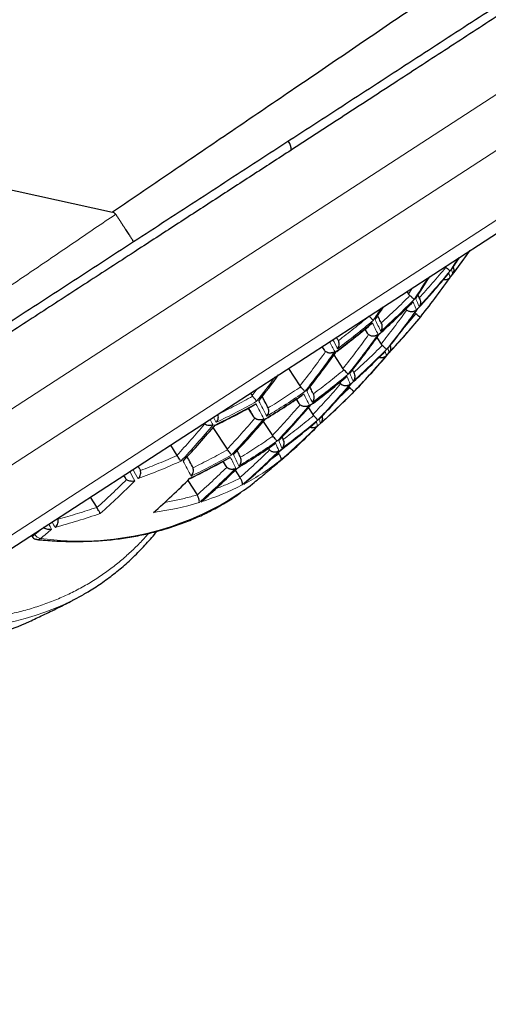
# Model space of a CAD drawing. Header units: millimetres. Extents: x 8 to 869, y 12 to 812.
# Tile 227 of 230: x 849 to 856, y 649 to 664. Entities that reach past the tile are written whole.
import ezdxf

# ---------------------------------------------------------------- set-up
doc = ezdxf.new("R2010")
doc.units = ezdxf.units.MM

msp = doc.modelspace()

# ---------------------------------------------------------------- linework, layer by layer
at = {"color": 252, "linetype": 'Continuous', "lineweight": 0}
for p, q in [((841.855, 653.691), (857.785, 664.046)), ((842.486, 653.257), (856.999, 662.691)), ((843.707, 652.998), (856.829, 661.528)), ((855.158, 660.24), (855.1, 660.15)), ((855.213, 659.854), (855.04, 659.653)), ((854.451, 659.624), (854.481, 659.562)), ((853.803, 659.359), (853.83, 659.309)), ((854.217, 658.741), (854.043, 658.574)), ((854.064, 658.818), (854.066, 658.814)), ((852.823, 658.722), (852.746, 658.621)), ((854.256, 658.653), (854.251, 658.645)), ((853.42, 658.571), (853.453, 658.502)), ((853.249, 657.855), (853.139, 657.755)), ((852.994, 657.828), (852.999, 657.814)), ((853.148, 657.741), (853.016, 657.645)), ((850.814, 657.417), (850.835, 657.378)), ((849.477, 656.524), (849.433, 656.495)), ((849.477, 656.524), (849.466, 656.54)), ((849.608, 656.631), (849.477, 656.524))]:
    msp.add_line(p, q, dxfattribs=at)
at = {"color": 7, "linetype": 'Continuous', "lineweight": 30}
for p, q in [((844.046, 653.017), (857.511, 661.77)), ((855.076, 660.187), (855.1, 660.15)), ((855.252, 659.765), (855.292, 659.814)), ((854.692, 659.714), (854.69, 659.718)), ((854.04, 659.462), (854.02, 659.5)), ((854.444, 659.619), (854.481, 659.562)), ((854.626, 659.493), (854.689, 659.396)), ((853.799, 659.357), (853.83, 659.309)), ((854.047, 659.45), (854.04, 659.462)), ((853.98, 659.233), (854.115, 659.025)), ((853.296, 659.03), (853.467, 658.766)), ((854.115, 659.025), (854.129, 659.008)), ((854.277, 658.967), (854.26, 659.009)), ((853.467, 658.766), (853.479, 658.752)), ((854.064, 658.818), (854.066, 658.814)), ((854.066, 658.814), (854.08, 658.796)), ((854.203, 658.759), (854.217, 658.741)), ((852.723, 658.657), (852.746, 658.621)), ((852.746, 658.621), (852.754, 658.61)), ((853.67, 658.645), (853.665, 658.653)), ((854.252, 658.645), (854.295, 658.689)), ((854.294, 658.69), (854.299, 658.697)), ((852.99, 658.434), (852.981, 658.45)), ((853.412, 658.565), (853.453, 658.502)), ((853.453, 658.502), (853.471, 658.482)), ((852.686, 658.427), (852.768, 658.301)), ((853.596, 658.437), (853.663, 658.334)), ((853.663, 658.334), (853.674, 658.32)), ((852.915, 658.23), (853.053, 658.018)), ((852.158, 658.139), (852.371, 657.811)), ((853.053, 658.018), (853.061, 658.007)), ((853.213, 657.962), (853.199, 657.997)), ((851.516, 657.873), (851.615, 657.719)), ((853.215, 657.958), (853.213, 657.962)), ((851.615, 657.719), (851.618, 657.716)), ((852.371, 657.811), (852.376, 657.804)), ((852.573, 657.69), (852.567, 657.702)), ((852.991, 657.826), (852.999, 657.814)), ((852.999, 657.814), (853.01, 657.8)), ((853.135, 657.759), (853.139, 657.755)), ((853.139, 657.755), (853.148, 657.741)), ((851.053, 657.52), (851.032, 657.558)), ((851.858, 657.532), (851.848, 657.552)), ((852.305, 657.626), (852.352, 657.555)), ((852.352, 657.555), (852.366, 657.538)), ((850.811, 657.415), (850.835, 657.378)), ((852.492, 657.494), (852.564, 657.384)), ((851.777, 657.34), (851.918, 657.122)), ((852.564, 657.384), (852.568, 657.377)), ((851.919, 657.121), (851.918, 657.122)), ((850.309, 657.088), (850.408, 656.935)), ((850.411, 656.931), (850.408, 656.935)), ((849.422, 656.512), (849.433, 656.495))]:
    msp.add_line(p, q, dxfattribs=at)
at = {"color": 7, "linetype": 'Continuous', "lineweight": 30, "flags": 128}
for points in [[(808.939, 670.582), (809.569, 670.444), (811.062, 670.114), (817.035, 668.797), (829.792, 665.984), (850.645, 661.385)], [(850.644, 661.385), (850.645, 661.388), (850.646, 661.391)], [(852.619, 657.188), (852.717, 657.262), (852.754, 657.291)], [(849.507, 656.45), (849.494, 656.453), (849.486, 656.456)]]:
    msp.add_lwpolyline(points, dxfattribs=at)
at = {"color": 7, "linetype": 'Continuous', "lineweight": 30}
for centre, radius, start, end in [((853.142, 662.332), 0.193, 356.3712, 38.0805), ((846.008, 667.922), 12.292, 322.3983, 324.6363), ((844.51, 667.951), 13.475, 326.5241, 327.4508), ((843.923, 667.576), 13.548, 326.4284, 328.0731), ((844.97, 668.027), 13.189, 321.5246, 324.7889), ((843.356, 667.201), 13.48, 326.5163, 327.5015), ((844.413, 667.625), 13.286, 321.3762, 324.6134), ((855.276, 659.826), 0.0204, 322.2525, 346.4004), ((845.912, 667.521), 12.139, 316.984, 320.3292), ((855.242, 659.772), 0.0133, 287.9178, 321.1612), ((843.837, 667.249), 13.288, 321.3732, 324.6099), ((843.241, 666.9), 13.195, 321.5154, 324.7781), ((844.872, 667.677), 13.02, 316.3924, 319.6062), ((842.646, 666.562), 12.979, 321.8114, 323.9938), ((844.304, 667.289), 13.07, 316.3383, 319.5388), ((845.741, 667.164), 12.039, 313.1182, 315.0131), ((843.719, 666.926), 13.024, 316.388, 319.6008), ((842.494, 666.279), 12.636, 316.8219, 320.141), ((843.115, 666.589), 12.88, 316.5453, 319.7966), ((844.708, 667.365), 12.893, 311.1966, 314.5477), ((850.799, 660.665), 3.844, 311.2187, 315.9508), ((844.131, 666.989), 12.895, 311.1953, 314.5458), ((843.538, 666.638), 12.799, 311.258, 314.6344), ((842.928, 666.313), 12.603, 311.3892, 314.8198), ((848.34, 658.876), 3.753, 294.8488, 300.0303), ((847.764, 658.743), 3.886, 287.4479, 294.8084)]:
    msp.add_arc(centre, radius, start, end, dxfattribs=at)
at = {"color": 252, "linetype": 'Continuous', "lineweight": 0}
for centre, radius, start, end in [((844.485, 667.935), 13.48, 326.5163, 327.5015), ((846.04, 667.937), 12.273, 322.4141, 324.4736), ((855.429, 660.405), 0.34, 7.8004, 19.5098), ((843.901, 667.559), 13.545, 326.4282, 328.0733), ((846.495, 668.015), 11.912, 317.2689, 320.6831), ((846.518, 668.036), 11.901, 317.2837, 320.7015), ((844.948, 668.01), 13.195, 321.5154, 324.7781), ((855.391, 660.354), 0.339, 7.7673, 19.4898), ((853.088, 659.112), 2.334, 21.3703, 24.6087), ((843.332, 667.185), 13.475, 326.5241, 327.4508), ((846.929, 668.131), 11.554, 312.0663, 315.5117), ((846.952, 668.153), 11.54, 312.0776, 315.5272), ((853.053, 659.065), 2.329, 21.3559, 24.598), ((844.39, 667.609), 13.288, 321.3732, 324.6099), ((845.937, 667.541), 12.132, 316.9933, 320.3407), ((847.291, 668.303), 11.248, 306.7436, 310.2363), ((847.314, 668.326), 11.232, 306.7491, 310.2469), ((847.9, 656.317), 7.475, 25.5504, 27.0559), ((847.928, 656.356), 7.49, 25.5584, 27.0625), ((855.236, 659.777), 0.0204, 322.0572, 346.3728), ((843.812, 667.234), 13.286, 321.3762, 324.6134), ((839.848, 651.897), 15.955, 27.5714, 28.1775), ((840.086, 652.042), 15.736, 27.573, 28.1357), ((854.488, 659.226), 0.323, 7.1158, 19.095), ((843.216, 666.886), 13.189, 321.5246, 324.7889), ((846.353, 667.623), 11.834, 311.8452, 315.2059), ((846.378, 667.644), 11.825, 311.8526, 315.2162), ((844.848, 667.66), 13.024, 316.388, 319.6008), ((854.446, 659.18), 0.323, 7.092, 19.0805), ((842.626, 666.544), 12.961, 321.8269, 323.8349), ((846.725, 667.781), 11.584, 306.6348, 310.0253), ((846.749, 667.802), 11.572, 306.6386, 310.0325), ((852.151, 657.993), 2.222, 21.0664, 24.3823), ((852.191, 658.036), 2.225, 21.0764, 24.3897), ((844.28, 667.273), 13.07, 316.3383, 319.5388), ((847.035, 668.004), 11.388, 301.3077, 304.7417), ((847.059, 668.026), 11.374, 301.3056, 304.7439), ((847.118, 655.392), 7.186, 25.3932, 26.9266), ((847.154, 655.43), 7.196, 25.3984, 26.9309), ((845.782, 667.167), 12.012, 311.7112, 315.0206), ((847.296, 668.306), 11.248, 295.8132, 299.3058), ((847.319, 668.329), 11.232, 295.8026, 299.3004), ((838.148, 650.579), 16.656, 27.4956, 28.3882), ((838.18, 650.61), 16.672, 27.4986, 28.3908), ((843.694, 666.912), 13.02, 316.3924, 319.6062), ((827.576, 644.708), 28.093, 28.7407, 28.9217), ((845.775, 667.128), 11.99, 311.7051, 313.1177), ((842.467, 666.267), 12.624, 316.8363, 320.1589), ((827.485, 644.648), 28.141, 28.7392, 28.9315), ((843.09, 666.576), 12.872, 316.5544, 319.8078), ((844.684, 667.348), 12.895, 311.1953, 314.5458), ((851.136, 657.017), 2.156, 20.8783, 24.242), ((851.18, 657.056), 2.158, 20.8842, 24.2464), ((846.194, 654.555), 7.029, 25.3036, 26.8529), ((844.107, 666.974), 12.893, 311.1966, 314.5477), ((850.855, 660.602), 3.759, 308.5777, 311.2067), ((837.264, 649.839), 16.413, 27.4509, 28.3493), ((846.151, 654.52), 7.025, 25.301, 26.8508), ((850.892, 660.555), 3.7, 297.9114, 308.138), ((825.472, 643.354), 29.09, 28.7248, 29.0399), ((825.382, 643.31), 29.249, 28.7257, 29.0391), ((843.513, 666.624), 12.792, 311.262, 314.6401), ((842.272, 666.005), 12.289, 311.7866, 315.1314), ((850.826, 660.69), 3.849, 287.4202, 297.4186), ((850.156, 660.783), 4.357, 262.1413, 304.4167), ((850.692, 661.132), 4.311, 277.576, 286.9588), ((825.097, 643.097), 28.093, 28.7407, 28.9217), ((825.107, 643.102), 28.141, 28.7392, 28.9315), ((849.59, 656.598), 0.135, 213.4669, 257.2119), ((842.009, 665.801), 12.007, 308.9689, 310.0125), ((849.513, 656.523), 0.073, 264.9158, 309.4463), ((848.046, 659.761), 4.679, 263.073, 293.5646)]:
    msp.add_arc(centre, radius, start, end, dxfattribs=at)
at = {"color": 7, "linetype": 'Continuous', "lineweight": 30}
for points, knots in [([(850.646, 661.391), (850.646, 661.391), (850.804, 661.498), (851.119, 661.712), (851.585, 662.028), (852.043, 662.339), (852.494, 662.646), (852.944, 662.952), (853.38, 663.248), (853.802, 663.535), (854.209, 663.812), (854.615, 664.089), (855.011, 664.358), (855.396, 664.621), (855.771, 664.876), (856.144, 665.13), (856.522, 665.387), (856.903, 665.647), (857.288, 665.909), (857.67, 666.17), (858.05, 666.429), (858.428, 666.686), (858.803, 666.942), (859.174, 667.195), (859.543, 667.446), (859.909, 667.696), (860.272, 667.943), (860.631, 668.187), (860.985, 668.429), (861.336, 668.667), (861.683, 668.903), (862.024, 669.136), (862.341, 669.352), (862.634, 669.551), (862.903, 669.734), (863.169, 669.915), (863.431, 670.093), (863.688, 670.268), (863.941, 670.44), (864.188, 670.608), (864.431, 670.773), (864.668, 670.934), (864.901, 671.092), (865.128, 671.247), (865.33, 671.384), (865.51, 671.506), (865.668, 671.614), (865.823, 671.719), (865.985, 671.829), (866.152, 671.942), (866.324, 672.059), (866.489, 672.171), (866.65, 672.28), (866.804, 672.384), (866.951, 672.485), (867.093, 672.58), (867.227, 672.672), (867.355, 672.758), (867.475, 672.84), (867.588, 672.916), (867.693, 672.987), (867.789, 673.053), (867.878, 673.113), (867.958, 673.167), (868.031, 673.216), (868.095, 673.26), (868.151, 673.298), (868.199, 673.33), (868.238, 673.357), (868.268, 673.377), (868.29, 673.392), (868.304, 673.401), (868.305, 673.402), (868.306, 673.403)], [0, 0, 0, 0, 0.000002, 0.018646, 0.037296, 0.05518, 0.073063, 0.090973, 0.108882, 0.125229, 0.141576, 0.157944, 0.174312, 0.189621, 0.20493, 0.220258, 0.235586, 0.251643, 0.267701, 0.283781, 0.299862, 0.315999, 0.332135, 0.348298, 0.36446, 0.380696, 0.396931, 0.413195, 0.429459, 0.445786, 0.462113, 0.478472, 0.494832, 0.508355, 0.52188, 0.535403, 0.548974, 0.562547, 0.576119, 0.589688, 0.60326, 0.616829, 0.630457, 0.644087, 0.657715, 0.667953, 0.678191, 0.688442, 0.698693, 0.711092, 0.723492, 0.735917, 0.748341, 0.760847, 0.773352, 0.785887, 0.798422, 0.811029, 0.823637, 0.836277, 0.848918, 0.861404, 0.873893, 0.88638, 0.898944, 0.911511, 0.924076, 0.936678, 0.94928, 0.961919, 0.974558, 0.987274, 1, 1, 1, 1]), ([(868.476, 672.321), (868.475, 672.32), (868.474, 672.319), (868.46, 672.311), (868.44, 672.297), (868.41, 672.278), (868.372, 672.253), (868.325, 672.223), (868.27, 672.187), (868.206, 672.146), (868.134, 672.098), (868.053, 672.046), (867.963, 671.987), (867.866, 671.924), (867.762, 671.857), (867.652, 671.785), (867.535, 671.709), (867.409, 671.627), (867.277, 671.541), (867.137, 671.45), (866.99, 671.355), (866.819, 671.244), (866.621, 671.115), (866.393, 670.967), (866.155, 670.812), (865.907, 670.651), (865.65, 670.484), (865.384, 670.311), (865.108, 670.132), (864.824, 669.947), (864.529, 669.755), (864.223, 669.556), (863.906, 669.35), (863.58, 669.138), (863.246, 668.921), (862.905, 668.7), (862.567, 668.48), (862.232, 668.262), (861.901, 668.047), (861.565, 667.829), (861.225, 667.607), (860.88, 667.383), (860.531, 667.157), (860.179, 666.927), (859.822, 666.696), (859.462, 666.462), (859.099, 666.226), (858.733, 665.987), (858.354, 665.742), (857.964, 665.488), (857.562, 665.227), (857.158, 664.964), (856.732, 664.687), (856.285, 664.396), (855.816, 664.092), (855.345, 663.785), (854.871, 663.477), (854.395, 663.168), (853.917, 662.857), (853.437, 662.545), (852.951, 662.23), (852.459, 661.91), (851.962, 661.586), (851.463, 661.262), (851.13, 661.045), (850.963, 660.937)], [0, 0, 0, 0, 0.012381, 0.024766, 0.037152, 0.049533, 0.062062, 0.074596, 0.08713, 0.09966, 0.112345, 0.125036, 0.137726, 0.150412, 0.162772, 0.175135, 0.187499, 0.199858, 0.212343, 0.224831, 0.237319, 0.249804, 0.266611, 0.283423, 0.300231, 0.316927, 0.333636, 0.350351, 0.367068, 0.38378, 0.400477, 0.417715, 0.434957, 0.452195, 0.469538, 0.486884, 0.504227, 0.520212, 0.5362, 0.552189, 0.568174, 0.584157, 0.600143, 0.616129, 0.632112, 0.648093, 0.664077, 0.680062, 0.696043, 0.713159, 0.730279, 0.747399, 0.764515, 0.783948, 0.803385, 0.822823, 0.842256, 0.861687, 0.881122, 0.900558, 0.919989, 0.93999, 0.959994, 0.979999, 1, 1, 1, 1]), ([(866.898, 671.137), (866.899, 671.137), (866.9, 671.137), (866.895, 671.134), (866.883, 671.126), (866.861, 671.112), (866.831, 671.093), (866.792, 671.068), (866.745, 671.037), (866.689, 671), (866.623, 670.957), (866.546, 670.908), (866.461, 670.852), (866.369, 670.792), (866.271, 670.729), (866.168, 670.662), (866.057, 670.59), (865.927, 670.505), (865.774, 670.405), (865.594, 670.289), (865.417, 670.174), (865.246, 670.062), (865.082, 669.956), (864.911, 669.845), (864.732, 669.728), (864.543, 669.605), (864.344, 669.476), (864.139, 669.343), (863.904, 669.19), (863.638, 669.017), (863.338, 668.822), (863.025, 668.618), (862.698, 668.406), (862.359, 668.186), (862.027, 667.97), (861.703, 667.759), (861.389, 667.555), (861.07, 667.348), (860.746, 667.137), (860.416, 666.923), (860.083, 666.706), (859.744, 666.486), (859.398, 666.261), (859.043, 666.03), (858.68, 665.794), (858.313, 665.556), (857.945, 665.317), (857.576, 665.076), (857.205, 664.836), (856.832, 664.593), (856.456, 664.349), (856.076, 664.102), (855.695, 663.854), (855.313, 663.606), (854.927, 663.355), (854.534, 663.099), (854.136, 662.841), (853.736, 662.581), (853.469, 662.407), (853.335, 662.32)], [0, 0, 0, 0, 0.000422, 0.015149, 0.029876, 0.044597, 0.059318, 0.074045, 0.088772, 0.103493, 0.119007, 0.134528, 0.150049, 0.165564, 0.180004, 0.19445, 0.208896, 0.223337, 0.242589, 0.261847, 0.281099, 0.29617, 0.311245, 0.326321, 0.341391, 0.357267, 0.373148, 0.389029, 0.404906, 0.42607, 0.447241, 0.468406, 0.490352, 0.512304, 0.534251, 0.553281, 0.572317, 0.591354, 0.610385, 0.629412, 0.648444, 0.667476, 0.686504, 0.706214, 0.725929, 0.745644, 0.765354, 0.784734, 0.804117, 0.823501, 0.84288, 0.862344, 0.881809, 0.901104, 0.920399, 0.940297, 0.960199, 0.980102, 1, 1, 1, 1]), ([(853.335, 662.32), (853.237, 662.256), (853.042, 662.129), (852.747, 661.938), (852.451, 661.746), (852.155, 661.553), (851.859, 661.361), (851.563, 661.168), (851.266, 660.975), (850.951, 660.77), (850.618, 660.554), (850.267, 660.326), (849.916, 660.098), (849.566, 659.87), (849.216, 659.642), (848.983, 659.491), (848.867, 659.416)], [0, 0, 0, 0, 0.066033, 0.132066, 0.198245, 0.264424, 0.330454, 0.396485, 0.462641, 0.528799, 0.607131, 0.685472, 0.763802, 0.842531, 0.921273, 1, 1, 1, 1]), ([(850.693, 661.353), (850.692, 661.354), (850.689, 661.359), (850.683, 661.366), (850.672, 661.374), (850.659, 661.38), (850.649, 661.383), (850.644, 661.384)], [0, 0, 0, 0, 0.057344, 0.274425, 0.500545, 0.747534, 1, 1, 1, 1]), ([(850.693, 661.353), (850.702, 661.34), (850.719, 661.312), (850.746, 661.272), (850.771, 661.232), (850.796, 661.194), (850.82, 661.158), (850.842, 661.124), (850.862, 661.092), (850.882, 661.063), (850.899, 661.036), (850.914, 661.012), (850.928, 660.991), (850.94, 660.973), (850.949, 660.959), (850.956, 660.947), (850.961, 660.94), (850.963, 660.937), (850.963, 660.937), (850.963, 660.937)], [0, 0, 0, 0, 0.059224, 0.118859, 0.179792, 0.241173, 0.300682, 0.360608, 0.42096, 0.482337, 0.541874, 0.601828, 0.662261, 0.723683, 0.786885, 0.850584, 0.915864, 0.981693, 1, 1, 1, 1]), ([(850.963, 660.937), (850.802, 660.832), (850.479, 660.622), (849.996, 660.308), (849.513, 659.994), (849.03, 659.68), (848.548, 659.367), (848.067, 659.054), (847.587, 658.742), (847.108, 658.431), (846.652, 658.135), (846.219, 657.853), (845.808, 657.586), (845.4, 657.321), (844.993, 657.057), (844.589, 656.794), (844.188, 656.533), (843.79, 656.274), (843.392, 656.016), (842.996, 655.758), (842.601, 655.501), (842.21, 655.247), (841.818, 654.993), (841.427, 654.738), (841.036, 654.484), (840.65, 654.234), (840.271, 653.987), (839.897, 653.744), (839.53, 653.505), (839.169, 653.271), (838.815, 653.04), (838.468, 652.815), (838.132, 652.597), (837.809, 652.387), (837.497, 652.184), (837.194, 651.987), (836.917, 651.807), (836.665, 651.643), (836.437, 651.495), (836.203, 651.343), (835.964, 651.187), (835.722, 651.03), (835.49, 650.879), (835.269, 650.735), (835.068, 650.605), (834.888, 650.488), (834.725, 650.382), (834.571, 650.282), (834.425, 650.187), (834.289, 650.098), (834.162, 650.016), (834.045, 649.94), (833.939, 649.871), (833.842, 649.808), (833.754, 649.751), (833.675, 649.699), (833.606, 649.655), (833.548, 649.617), (833.499, 649.585), (833.46, 649.56), (833.432, 649.542), (833.415, 649.53), (833.413, 649.529), (833.412, 649.528)], [0, 0, 0, 0, 0.019352, 0.038707, 0.058059, 0.077494, 0.096932, 0.116367, 0.135878, 0.15539, 0.174901, 0.191885, 0.208872, 0.225859, 0.242843, 0.25984, 0.27684, 0.293839, 0.310835, 0.32811, 0.345389, 0.362667, 0.379942, 0.397795, 0.415654, 0.433512, 0.451365, 0.469163, 0.486973, 0.504789, 0.522603, 0.540411, 0.558207, 0.575339, 0.592477, 0.609615, 0.626746, 0.640726, 0.654708, 0.668688, 0.685036, 0.701394, 0.717756, 0.734113, 0.750459, 0.764362, 0.778276, 0.792194, 0.806112, 0.820024, 0.833926, 0.847527, 0.861133, 0.87474, 0.888341, 0.90213, 0.915926, 0.929721, 0.943511, 0.95763, 0.971756, 0.985881, 1, 1, 1, 1]), ([(855.652, 660.561), (855.654, 660.559), (855.657, 660.555), (855.661, 660.552), (855.663, 660.551)], [0, 0, 0, 0, 0.589442, 1, 1, 1, 1]), ([(855.728, 660.498), (855.726, 660.5), (855.723, 660.504), (855.708, 660.516), (855.689, 660.531), (855.671, 660.544), (855.663, 660.551)], [0, 0, 0, 0, 0.293186, 0.5004594, 0.7652353, 1, 1, 1, 1]), ([(855.746, 660.422), (855.781, 660.467), (855.826, 660.525), (855.869, 660.585), (855.879, 660.598)], [0, 0, 0, 0, 0.769592, 1, 1, 1, 1]), ([(855.773, 660.557), (855.775, 660.554), (855.781, 660.542), (855.785, 660.517), (855.783, 660.483), (855.771, 660.462), (855.765, 660.451)], [0, 0, 0, 0, 0.095635, 0.345715, 0.646816, 1, 1, 1, 1]), ([(855.244, 659.931), (855.32, 660.015), (855.473, 660.183), (855.619, 660.358), (855.692, 660.446)], [0, 0, 0, 0, 0.500713, 1, 1, 1, 1]), ([(855.727, 660.399), (855.724, 660.396), (855.718, 660.389), (855.707, 660.38), (855.692, 660.371), (855.676, 660.365), (855.66, 660.362), (855.647, 660.362), (855.636, 660.362), (855.628, 660.364), (855.624, 660.366)], [0, 0, 0, 0, 0.119407, 0.264538, 0.397984, 0.576241, 0.728718, 0.806484, 0.901659, 1, 1, 1, 1]), ([(855.711, 660.467), (855.707, 660.462), (855.702, 660.454), (855.695, 660.448), (855.692, 660.446)], [0, 0, 0, 0, 0.616839, 1, 1, 1, 1]), ([(855.1, 660.15), (855.103, 660.146), (855.11, 660.137), (855.118, 660.13), (855.122, 660.126)], [0, 0, 0, 0, 0.492205, 1, 1, 1, 1]), ([(855.187, 660.069), (855.184, 660.071), (855.179, 660.077), (855.162, 660.093), (855.142, 660.11), (855.128, 660.121), (855.122, 660.126)], [0, 0, 0, 0, 0.317865, 0.589679, 0.816452, 1, 1, 1, 1]), ([(855.265, 660.087), (855.259, 660.102), (855.253, 660.118), (855.245, 660.137), (855.245, 660.137)], [0, 0, 0, 0, 0.9682763, 1, 1, 1, 1]), ([(855.265, 660.087), (855.27, 660.077), (855.281, 660.056), (855.284, 660.024), (855.279, 659.991), (855.268, 659.973), (855.262, 659.963)], [0, 0, 0, 0, 0.233028, 0.499301, 0.705944, 1, 1, 1, 1]), ([(854.67, 659.552), (854.751, 659.626), (854.914, 659.775), (855.07, 659.932), (855.148, 660.01)], [0, 0, 0, 0, 0.500528, 1, 1, 1, 1]), ([(855.171, 660.035), (855.167, 660.03), (855.161, 660.022), (855.153, 660.014), (855.149, 660.011), (855.148, 660.01)], [0, 0, 0, 0, 0.528704, 0.92179, 1, 1, 1, 1]), ([(854.571, 659.753), (854.568, 659.757), (854.562, 659.764), (854.545, 659.781), (854.526, 659.798), (854.512, 659.81), (854.506, 659.815)], [0, 0, 0, 0, 0.3185018, 0.5906101, 0.8172302, 1, 1, 1, 1]), ([(854.69, 659.718), (854.678, 659.741), (854.662, 659.775), (854.643, 659.813), (854.637, 659.825)], [0, 0, 0, 0, 0.69632, 1, 1, 1, 1]), ([(855.061, 659.925), (855.063, 659.922), (855.067, 659.916), (855.072, 659.911), (855.076, 659.908)], [0, 0, 0, 0, 0.373111, 1, 1, 1, 1]), ([(855.222, 659.913), (855.217, 659.908), (855.207, 659.899), (855.188, 659.89), (855.171, 659.884), (855.156, 659.882), (855.143, 659.882), (855.129, 659.883), (855.111, 659.887), (855.092, 659.896), (855.081, 659.904), (855.076, 659.908)], [0, 0, 0, 0, 0.149079, 0.287629, 0.405872, 0.503944, 0.566857, 0.633673, 0.761588, 0.883222, 1, 1, 1, 1]), ([(855.199, 659.868), (855.2, 659.867), (855.204, 659.862), (855.209, 659.858), (855.213, 659.854)], [0, 0, 0, 0, 0.203085, 1, 1, 1, 1]), ([(855.276, 659.798), (855.276, 659.799), (855.276, 659.8), (855.272, 659.804), (855.268, 659.808), (855.264, 659.811), (855.258, 659.816), (855.25, 659.823), (855.235, 659.836), (855.222, 659.847), (855.213, 659.854)], [0, 0, 0, 0, 0.15761, 0.293602, 0.372304, 0.441415, 0.500965, 0.637259, 0.765571, 1, 1, 1, 1]), ([(854.022, 659.286), (854.108, 659.351), (854.281, 659.482), (854.447, 659.62), (854.53, 659.689)], [0, 0, 0, 0, 0.500106, 1, 1, 1, 1]), ([(854.557, 659.717), (854.554, 659.713), (854.55, 659.707), (854.542, 659.699), (854.535, 659.693), (854.531, 659.69), (854.53, 659.689)], [0, 0, 0, 0, 0.340201, 0.606902, 0.882637, 1, 1, 1, 1]), ([(854.685, 659.588), (854.692, 659.598), (854.702, 659.617), (854.708, 659.65), (854.707, 659.683), (854.697, 659.704), (854.692, 659.714)], [0, 0, 0, 0, 0.293997, 0.500658, 0.766938, 1, 1, 1, 1]), ([(854.481, 659.562), (854.484, 659.558), (854.49, 659.549), (854.498, 659.543), (854.502, 659.539)], [0, 0, 0, 0, 0.491927, 1, 1, 1, 1]), ([(854.644, 659.541), (854.638, 659.536), (854.627, 659.528), (854.611, 659.521), (854.6, 659.518), (854.591, 659.516), (854.584, 659.515), (854.572, 659.515), (854.556, 659.515), (854.536, 659.52), (854.517, 659.528), (854.507, 659.535), (854.502, 659.539)], [0, 0, 0, 0, 0.157522, 0.293357, 0.3532, 0.407631, 0.456663, 0.500319, 0.635803, 0.763582, 0.884609, 1, 1, 1, 1]), ([(854.669, 659.554), (854.67, 659.553), (854.671, 659.552), (854.671, 659.551), (854.67, 659.552), (854.67, 659.552)], [0, 0, 0, 0, 0.450436, 0.801516, 1, 1, 1, 1]), ([(854.034, 659.326), (854.041, 659.338), (854.054, 659.359), (854.059, 659.395), (854.057, 659.425), (854.05, 659.442), (854.047, 659.45)], [0, 0, 0, 0, 0.319515, 0.591911, 0.81815, 1, 1, 1, 1]), ([(854.689, 659.396), (854.692, 659.392), (854.697, 659.385), (854.704, 659.379), (854.707, 659.375)], [0, 0, 0, 0, 0.494259, 1, 1, 1, 1]), ([(854.771, 659.314), (854.769, 659.316), (854.766, 659.32), (854.752, 659.334), (854.733, 659.352), (854.715, 659.368), (854.707, 659.375)], [0, 0, 0, 0, 0.293057, 0.500079, 0.765144, 1, 1, 1, 1]), ([(854.825, 659.373), (854.827, 659.369), (854.834, 659.353), (854.834, 659.327), (854.827, 659.294), (854.815, 659.276), (854.808, 659.266)], [0, 0, 0, 0, 0.112428, 0.420331, 0.659896, 1, 1, 1, 1]), ([(853.83, 659.309), (853.833, 659.305), (853.838, 659.297), (853.847, 659.288), (853.853, 659.284), (853.854, 659.283)], [0, 0, 0, 0, 0.405833, 0.822987, 1, 1, 1, 1]), ([(853.992, 659.282), (853.986, 659.278), (853.975, 659.271), (853.959, 659.265), (853.948, 659.263), (853.94, 659.262), (853.933, 659.261), (853.922, 659.26), (853.906, 659.261), (853.881, 659.267), (853.865, 659.277), (853.854, 659.283)], [0, 0, 0, 0, 0.157563, 0.293539, 0.353482, 0.408034, 0.457206, 0.501015, 0.636957, 0.765113, 1, 1, 1, 1]), ([(854.022, 659.286), (854.022, 659.286), (854.023, 659.285), (854.023, 659.287), (854.021, 659.289), (854.02, 659.29)], [0, 0, 0, 0, 0.242532, 0.654469, 1, 1, 1, 1]), ([(854.247, 658.807), (854.33, 658.881), (854.494, 659.031), (854.652, 659.188), (854.731, 659.266)], [0, 0, 0, 0, 0.500122, 1, 1, 1, 1]), ([(854.767, 659.219), (854.764, 659.216), (854.757, 659.21), (854.745, 659.202), (854.73, 659.195), (854.714, 659.19), (854.698, 659.189), (854.686, 659.189), (854.673, 659.19), (854.664, 659.194), (854.659, 659.195)], [0, 0, 0, 0, 0.124953, 0.262619, 0.388543, 0.555403, 0.696247, 0.776074, 0.867603, 1, 1, 1, 1]), ([(854.752, 659.285), (854.748, 659.281), (854.742, 659.274), (854.735, 659.268), (854.732, 659.266)], [0, 0, 0, 0, 0.592154, 1, 1, 1, 1]), ([(853.637, 658.483), (853.724, 658.549), (853.898, 658.68), (854.066, 658.819), (854.151, 658.889)], [0, 0, 0, 0, 0.499865, 1, 1, 1, 1]), ([(854.192, 658.941), (854.19, 658.944), (854.186, 658.949), (854.171, 658.965), (854.153, 658.984), (854.137, 659), (854.129, 659.008)], [0, 0, 0, 0, 0.293454, 0.500454, 0.765825, 1, 1, 1, 1]), ([(854.175, 658.91), (854.171, 658.906), (854.164, 658.899), (854.156, 658.892), (854.151, 658.889), (854.151, 658.888)], [0, 0, 0, 0, 0.489132, 0.911288, 1, 1, 1, 1]), ([(854.277, 658.967), (854.282, 658.956), (854.293, 658.934), (854.295, 658.9), (854.287, 658.865), (854.275, 658.847), (854.267, 658.836)], [0, 0, 0, 0, 0.233777, 0.499356, 0.706144, 1, 1, 1, 1]), ([(853.541, 658.68), (853.538, 658.684), (853.533, 658.691), (853.518, 658.709), (853.5, 658.728), (853.486, 658.743), (853.479, 658.752)], [0, 0, 0, 0, 0.30558, 0.54464, 0.755313, 1, 1, 1, 1]), ([(853.665, 658.653), (853.654, 658.675), (853.639, 658.706), (853.622, 658.742), (853.617, 658.751)], [0, 0, 0, 0, 0.73806, 1, 1, 1, 1]), ([(854.224, 658.792), (854.218, 658.787), (854.207, 658.778), (854.191, 658.772), (854.179, 658.769), (854.17, 658.767), (854.163, 658.767), (854.151, 658.766), (854.134, 658.768), (854.114, 658.774), (854.095, 658.784), (854.085, 658.792), (854.08, 658.796)], [0, 0, 0, 0, 0.157622, 0.293445, 0.353245, 0.407607, 0.456549, 0.500093, 0.635551, 0.763254, 0.884308, 1, 1, 1, 1]), ([(854.278, 658.677), (854.278, 658.677), (854.277, 658.679), (854.274, 658.683), (854.27, 658.687), (854.268, 658.69), (854.265, 658.693), (854.26, 658.697), (854.253, 658.705), (854.238, 658.72), (854.225, 658.733), (854.217, 658.741)], [0, 0, 0, 0, 0.157785, 0.293846, 0.353782, 0.408292, 0.45739, 0.501093, 0.637404, 0.765635, 1, 1, 1, 1]), ([(852.815, 658.534), (852.812, 658.539), (852.806, 658.548), (852.789, 658.57), (852.772, 658.59), (852.76, 658.604), (852.754, 658.61)], [0, 0, 0, 0, 0.319651, 0.592085, 0.818278, 1, 1, 1, 1]), ([(852.981, 658.45), (852.965, 658.481), (852.939, 658.531), (852.91, 658.585), (852.899, 658.606)], [0, 0, 0, 0, 0.628297, 1, 1, 1, 1]), ([(852.955, 658.27), (853.046, 658.327), (853.23, 658.44), (853.408, 658.562), (853.497, 658.622)], [0, 0, 0, 0, 0.4994169, 1, 1, 1, 1]), ([(853.525, 658.647), (853.522, 658.643), (853.515, 658.635), (853.505, 658.627), (853.499, 658.624), (853.497, 658.622)], [0, 0, 0, 0, 0.395584, 0.792698, 1, 1, 1, 1]), ([(853.655, 658.516), (853.662, 658.527), (853.674, 658.544), (853.683, 658.578), (853.683, 658.612), (853.674, 658.634), (853.67, 658.645)], [0, 0, 0, 0, 0.293597, 0.500462, 0.766291, 1, 1, 1, 1]), ([(854.251, 658.645), (854.251, 658.644), (854.25, 658.642), (854.247, 658.642), (854.245, 658.642)], [0, 0, 0, 0, 0.413953, 1, 1, 1, 1]), ([(852.197, 658.173), (852.293, 658.22), (852.486, 658.315), (852.674, 658.419), (852.768, 658.471)], [0, 0, 0, 0, 0.498598, 1, 1, 1, 1]), ([(852.801, 658.498), (852.798, 658.494), (852.791, 658.487), (852.78, 658.477), (852.772, 658.473), (852.768, 658.471)], [0, 0, 0, 0, 0.3120507, 0.6913863, 1, 1, 1, 1]), ([(853.61, 658.474), (853.604, 658.47), (853.593, 658.463), (853.577, 658.458), (853.565, 658.455), (853.557, 658.454), (853.549, 658.454), (853.538, 658.454), (853.522, 658.456), (853.503, 658.462), (853.485, 658.47), (853.475, 658.478), (853.471, 658.482)], [0, 0, 0, 0, 0.157557, 0.293426, 0.353282, 0.407723, 0.456764, 0.500422, 0.636243, 0.764175, 0.885086, 1, 1, 1, 1]), ([(853.637, 658.483), (853.637, 658.483), (853.638, 658.482), (853.638, 658.483), (853.637, 658.484), (853.637, 658.485)], [0, 0, 0, 0, 0.105513, 0.57148, 1, 1, 1, 1]), ([(852.208, 658.217), (852.215, 658.228), (852.23, 658.247), (852.239, 658.282), (852.24, 658.313), (852.236, 658.33), (852.234, 658.338)], [0, 0, 0, 0, 0.318242, 0.590276, 0.816986, 1, 1, 1, 1]), ([(852.768, 658.301), (852.771, 658.297), (852.777, 658.289), (852.785, 658.282), (852.789, 658.278)], [0, 0, 0, 0, 0.492162, 1, 1, 1, 1]), ([(852.969, 658.308), (852.976, 658.319), (852.99, 658.338), (852.998, 658.371), (853, 658.403), (852.993, 658.423), (852.99, 658.434)], [0, 0, 0, 0, 0.305392, 0.544494, 0.755304, 1, 1, 1, 1]), ([(853.735, 658.25), (853.735, 658.251), (853.733, 658.253), (853.729, 658.258), (853.726, 658.262), (853.723, 658.265), (853.72, 658.269), (853.715, 658.274), (853.708, 658.282), (853.694, 658.298), (853.682, 658.311), (853.674, 658.32)], [0, 0, 0, 0, 0.157767, 0.293797, 0.353707, 0.408188, 0.457251, 0.50091, 0.637602, 0.766025, 1, 1, 1, 1]), ([(853.799, 658.308), (853.8, 658.305), (853.803, 658.299), (853.804, 658.29), (853.805, 658.28), (853.805, 658.27), (853.804, 658.26), (853.801, 658.247), (853.796, 658.232), (853.787, 658.216), (853.779, 658.206), (853.774, 658.201)], [0, 0, 0, 0, 0.078223, 0.154327, 0.232874, 0.313972, 0.39772, 0.509016, 0.646448, 0.810098, 1, 1, 1, 1]), ([(852.02, 658.201), (852.022, 658.198), (852.026, 658.195), (852.03, 658.192), (852.032, 658.19)], [0, 0, 0, 0, 0.589442, 1, 1, 1, 1]), ([(852.16, 658.179), (852.149, 658.175), (852.129, 658.167), (852.094, 658.166), (852.061, 658.173), (852.041, 658.185), (852.032, 658.19)], [0, 0, 0, 0, 0.293176, 0.500442, 0.765228, 1, 1, 1, 1]), ([(852.923, 658.268), (852.917, 658.265), (852.906, 658.259), (852.889, 658.255), (852.876, 658.253), (852.866, 658.252), (852.854, 658.253), (852.838, 658.255), (852.814, 658.262), (852.798, 658.272), (852.789, 658.278)], [0, 0, 0, 0, 0.1575829, 0.2935525, 0.3722412, 0.4413411, 0.500881, 0.6372015, 0.7655353, 1, 1, 1, 1]), ([(853.175, 657.799), (853.263, 657.865), (853.439, 657.997), (853.608, 658.137), (853.693, 658.207)], [0, 0, 0, 0, 0.49977, 1, 1, 1, 1]), ([(853.729, 658.159), (853.723, 658.154), (853.712, 658.145), (853.693, 658.138), (853.675, 658.134), (853.66, 658.134), (853.648, 658.135), (853.634, 658.138), (853.624, 658.142), (853.617, 658.145)], [0, 0, 0, 0, 0.196265, 0.378559, 0.534046, 0.662909, 0.745758, 0.83375, 1, 1, 1, 1]), ([(853.715, 658.223), (853.711, 658.22), (853.705, 658.213), (853.697, 658.209), (853.693, 658.206)], [0, 0, 0, 0, 0.54701, 1, 1, 1, 1]), ([(853.121, 657.931), (853.119, 657.935), (853.116, 657.94), (853.102, 657.958), (853.084, 657.98), (853.068, 657.998), (853.061, 658.007)], [0, 0, 0, 0, 0.293561, 0.500531, 0.765809, 1, 1, 1, 1]), ([(852.53, 657.529), (852.623, 657.586), (852.807, 657.7), (852.987, 657.822), (853.077, 657.884)], [0, 0, 0, 0, 0.499502, 1, 1, 1, 1]), ([(853.102, 657.903), (853.099, 657.9), (853.092, 657.893), (853.083, 657.886), (853.077, 657.884), (853.077, 657.884)], [0, 0, 0, 0, 0.42317, 0.937582, 1, 1, 1, 1]), ([(853.197, 657.826), (853.202, 657.831), (853.211, 657.841), (853.218, 657.855), (853.223, 657.866), (853.225, 657.873), (853.227, 657.88), (853.229, 657.891), (853.23, 657.906), (853.228, 657.931), (853.22, 657.948), (853.215, 657.958)], [0, 0, 0, 0, 0.157882, 0.293952, 0.353853, 0.408307, 0.457324, 0.50092, 0.637874, 0.766362, 1, 1, 1, 1]), ([(851.675, 657.631), (851.672, 657.636), (851.667, 657.644), (851.653, 657.665), (851.638, 657.688), (851.624, 657.707), (851.618, 657.716)], [0, 0, 0, 0, 0.294048, 0.500658, 0.766946, 1, 1, 1, 1]), ([(851.848, 657.552), (851.832, 657.583), (851.807, 657.63), (851.779, 657.682), (851.77, 657.7)], [0, 0, 0, 0, 0.65152, 1, 1, 1, 1]), ([(852.436, 657.724), (852.433, 657.728), (852.429, 657.735), (852.415, 657.754), (852.398, 657.777), (852.383, 657.795), (852.376, 657.804)], [0, 0, 0, 0, 0.293691, 0.500462, 0.766307, 1, 1, 1, 1]), ([(852.567, 657.702), (852.556, 657.724), (852.542, 657.753), (852.526, 657.785), (852.522, 657.792)], [0, 0, 0, 0, 0.784429, 1, 1, 1, 1]), ([(852.754, 657.292), (852.815, 657.341), (852.941, 657.442), (853.128, 657.599), (853.258, 657.709), (853.323, 657.767), (853.326, 657.769)], [0, 0, 0, 0, 0.316009, 0.64956, 0.98317, 1, 1, 1, 1]), ([(853.151, 657.786), (853.144, 657.782), (853.133, 657.775), (853.116, 657.769), (853.104, 657.767), (853.096, 657.766), (853.089, 657.766), (853.077, 657.767), (853.061, 657.769), (853.042, 657.777), (853.024, 657.787), (853.015, 657.796), (853.01, 657.8)], [0, 0, 0, 0, 0.1576783, 0.2935617, 0.3533885, 0.4077764, 0.4567407, 0.5003029, 0.6360725, 0.7639143, 0.8848313, 1, 1, 1, 1]), ([(853.148, 657.741), (853.152, 657.736), (853.16, 657.725), (853.169, 657.709), (853.176, 657.693), (853.182, 657.676), (853.184, 657.658), (853.179, 657.65), (853.177, 657.646)], [0, 0, 0, 0, 0.107239, 0.224819, 0.35532, 0.500642, 0.712282, 1, 1, 1, 1]), ([(851.813, 657.369), (851.91, 657.417), (852.104, 657.514), (852.293, 657.619), (852.388, 657.671)], [0, 0, 0, 0, 0.499013, 1, 1, 1, 1]), ([(852.418, 657.693), (852.414, 657.689), (852.407, 657.682), (852.397, 657.675), (852.39, 657.672), (852.388, 657.671)], [0, 0, 0, 0, 0.38733, 0.814178, 1, 1, 1, 1]), ([(852.549, 657.559), (852.558, 657.57), (852.572, 657.587), (852.583, 657.621), (852.585, 657.656), (852.577, 657.679), (852.573, 657.69)], [0, 0, 0, 0, 0.293431, 0.500532, 0.765787, 1, 1, 1, 1]), ([(851.032, 657.368), (851.041, 657.378), (851.057, 657.397), (851.069, 657.432), (851.072, 657.464), (851.068, 657.482), (851.067, 657.49)], [0, 0, 0, 0, 0.317581, 0.589315, 0.816185, 1, 1, 1, 1]), ([(851.067, 657.49), (851.065, 657.495), (851.062, 657.506), (851.056, 657.515), (851.053, 657.52)], [0, 0, 0, 0, 0.491752, 1, 1, 1, 1]), ([(851.829, 657.405), (851.837, 657.415), (851.851, 657.431), (851.863, 657.464), (851.867, 657.498), (851.861, 657.521), (851.858, 657.532)], [0, 0, 0, 0, 0.29323, 0.500455, 0.765788, 1, 1, 1, 1]), ([(852.501, 657.522), (852.495, 657.519), (852.484, 657.513), (852.468, 657.509), (852.456, 657.507), (852.448, 657.507), (852.441, 657.507), (852.43, 657.508), (852.414, 657.51), (852.39, 657.519), (852.375, 657.531), (852.366, 657.538)], [0, 0, 0, 0, 0.1577627, 0.2938055, 0.3537323, 0.4082354, 0.4573269, 0.5010238, 0.6373564, 0.7656062, 1, 1, 1, 1]), ([(852.53, 657.529), (852.53, 657.528), (852.531, 657.528), (852.531, 657.528), (852.53, 657.53), (852.53, 657.531)], [0, 0, 0, 0, 0.105094, 0.591767, 1, 1, 1, 1]), ([(850.835, 657.378), (850.839, 657.374), (850.845, 657.365), (850.853, 657.358), (850.857, 657.354)], [0, 0, 0, 0, 0.492205, 1, 1, 1, 1]), ([(850.982, 657.335), (850.969, 657.332), (850.946, 657.325), (850.909, 657.329), (850.879, 657.339), (850.864, 657.349), (850.857, 657.354)], [0, 0, 0, 0, 0.317865, 0.589679, 0.816452, 1, 1, 1, 1]), ([(851.813, 657.369), (851.813, 657.369), (851.814, 657.369), (851.813, 657.37), (851.812, 657.373), (851.811, 657.374)], [0, 0, 0, 0, 0.240296, 0.591013, 1, 1, 1, 1]), ([(852.598, 657.273), (852.6, 657.276), (852.602, 657.281), (852.603, 657.29), (852.603, 657.297), (852.602, 657.302), (852.601, 657.306), (852.599, 657.314), (852.596, 657.327), (852.588, 657.344), (852.579, 657.361), (852.572, 657.372), (852.568, 657.377)], [0, 0, 0, 0, 0.159748, 0.296247, 0.355818, 0.409593, 0.457588, 0.499826, 0.645298, 0.775748, 0.893109, 1, 1, 1, 1]), ([(849.507, 656.45), (849.539, 656.447), (849.617, 656.44), (849.739, 656.431), (849.874, 656.425), (850.008, 656.421), (850.14, 656.421), (850.271, 656.424), (850.4, 656.43), (850.528, 656.439), (850.655, 656.451), (850.78, 656.467), (850.904, 656.486), (851.026, 656.507), (851.146, 656.533), (851.266, 656.561), (851.383, 656.592), (851.499, 656.627), (851.613, 656.664), (851.726, 656.705), (851.837, 656.75), (851.946, 656.797), (852.054, 656.847), (852.159, 656.901), (852.263, 656.958), (852.366, 657.018), (852.466, 657.082), (852.537, 657.129), (852.573, 657.156), (852.578, 657.159)], [0, 0, 0, 0, 0.0269382, 0.0653881, 0.1038462, 0.1423133, 0.1807902, 0.219278, 0.2577778, 0.2962908, 0.3348185, 0.3733624, 0.4119244, 0.4505064, 0.4891106, 0.5277394, 0.5663954, 0.6050815, 0.6438007, 0.6825563, 0.7213518, 0.7601906, 0.7990767, 0.8380136, 0.8770054, 0.9160557, 0.9551684, 0.9943469, 1, 1, 1, 1]), ([(851.95, 657.008), (851.951, 657.015), (851.954, 657.026), (851.951, 657.048), (851.945, 657.068), (851.938, 657.086), (851.929, 657.104), (851.922, 657.116), (851.919, 657.121)], [0, 0, 0, 0, 0.295924, 0.499236, 0.64515, 0.775862, 0.893279, 1, 1, 1, 1]), ([(850.461, 656.842), (850.458, 656.847), (850.454, 656.855), (850.442, 656.877), (850.428, 656.902), (850.416, 656.922), (850.411, 656.931)], [0, 0, 0, 0, 0.293997, 0.500658, 0.766938, 1, 1, 1, 1]), ([(849.782, 656.634), (849.791, 656.643), (849.809, 656.66), (849.824, 656.694), (849.83, 656.728), (849.827, 656.747), (849.825, 656.756)], [0, 0, 0, 0, 0.295625, 0.571931, 0.805978, 1, 1, 1, 1]), ([(849.825, 656.756), (849.824, 656.761), (849.823, 656.766), (849.821, 656.771), (849.821, 656.771)], [0, 0, 0, 0, 0.963374, 1, 1, 1, 1]), ([(849.729, 656.605), (849.716, 656.603), (849.693, 656.598), (849.658, 656.605), (849.629, 656.616), (849.615, 656.627), (849.608, 656.631)], [0, 0, 0, 0, 0.318502, 0.59061, 0.81723, 1, 1, 1, 1]), ([(850.22, 655.63), (850.247, 655.645), (850.307, 655.68), (850.4, 655.739), (850.498, 655.806), (850.595, 655.876), (850.69, 655.949), (850.782, 656.025), (850.873, 656.105), (850.962, 656.188), (851.048, 656.274), (851.133, 656.363), (851.215, 656.456), (851.275, 656.526), (851.306, 656.566), (851.312, 656.574)], [0, 0, 0, 0, 0.0637, 0.146378, 0.229197, 0.31216, 0.395273, 0.478544, 0.561975, 0.645573, 0.729339, 0.813275, 0.897383, 0.981662, 1, 1, 1, 1]), ([(849.433, 656.495), (849.44, 656.486), (849.454, 656.469), (849.475, 656.46), (849.486, 656.456)], [0, 0, 0, 0, 0.5054373, 1, 1, 1, 1]), ([(849.395, 655.215), (849.462, 655.247), (849.605, 655.313), (849.82, 655.419), (849.978, 655.498), (850.06, 655.542), (850.07, 655.547)], [0, 0, 0, 0, 0.298002, 0.627287, 0.956631, 1, 1, 1, 1])]:
    msp.add_open_spline(points, degree=3, knots=knots, dxfattribs=at)
at = {"color": 252, "linetype": 'Continuous', "lineweight": 0}
for points, knots in [([(832.955, 649.445), (832.956, 649.446), (832.957, 649.447), (832.967, 649.453), (832.984, 649.464), (833.007, 649.48), (833.036, 649.499), (833.072, 649.523), (833.116, 649.552), (833.166, 649.586), (833.224, 649.624), (833.288, 649.667), (833.359, 649.714), (833.431, 649.762), (833.501, 649.808), (833.569, 649.854), (833.64, 649.901), (833.731, 649.961), (833.842, 650.036), (833.978, 650.126), (834.123, 650.222), (834.275, 650.324), (834.436, 650.431), (834.606, 650.544), (834.783, 650.662), (834.969, 650.786), (835.163, 650.915), (835.365, 651.05), (835.576, 651.19), (835.814, 651.349), (836.08, 651.526), (836.377, 651.724), (836.685, 651.93), (837.004, 652.143), (837.333, 652.362), (837.671, 652.588), (838.02, 652.82), (838.378, 653.06), (838.744, 653.304), (839.119, 653.554), (839.501, 653.81), (839.881, 654.064), (840.258, 654.316), (840.629, 654.564), (841.006, 654.817), (841.388, 655.072), (841.775, 655.332), (842.167, 655.595), (842.563, 655.86), (842.964, 656.129), (843.369, 656.402), (843.779, 656.677), (844.192, 656.954), (844.608, 657.235), (845.028, 657.518), (845.452, 657.803), (845.878, 658.09), (846.32, 658.389), (846.778, 658.698), (847.253, 659.019), (847.729, 659.341), (848.15, 659.626), (848.516, 659.874), (848.825, 660.084), (849.135, 660.294), (849.446, 660.505), (849.757, 660.716), (850.068, 660.928), (850.38, 661.141), (850.589, 661.282), (850.693, 661.353)], [0, 0, 0, 0, 0.0107858, 0.0215731, 0.0323589, 0.0431992, 0.054041, 0.0648813, 0.076095, 0.0873103, 0.098524, 0.1097958, 0.1210692, 0.132341, 0.1409905, 0.1496401, 0.1583008, 0.1669616, 0.1807201, 0.1944892, 0.208159, 0.2218289, 0.235537, 0.2492452, 0.2630424, 0.2768397, 0.2906727, 0.3045057, 0.3185581, 0.332619, 0.3504012, 0.3681991, 0.3861277, 0.4040564, 0.4220434, 0.4400305, 0.4582278, 0.4764251, 0.4946738, 0.5129226, 0.5312921, 0.5496734, 0.5666666, 0.5836598, 0.6006867, 0.6177136, 0.6348328, 0.6519521, 0.6691019, 0.6862517, 0.7035184, 0.7207852, 0.7380804, 0.7553756, 0.7727617, 0.7901478, 0.8075607, 0.8249736, 0.8440565, 0.8631395, 0.882256, 0.9013725, 0.9136792, 0.925986, 0.9383014, 0.9506167, 0.9629582, 0.9752997, 0.9876498, 1, 1, 1, 1]), ([(852.698, 658.433), (852.705, 658.421), (852.73, 658.374), (852.752, 658.332), (852.768, 658.301)], [0, 0, 0, 0, 0.267444, 1, 1, 1, 1]), ([(853.176, 657.799), (853.268, 657.868), (853.45, 658.006), (853.626, 658.151), (853.715, 658.223)], [0, 0, 0, 0, 0.499972, 1, 1, 1, 1]), ([(853.735, 658.25), (853.647, 658.177), (853.471, 658.032), (853.288, 657.894), (853.197, 657.826)], [0, 0, 0, 0, 0.500031, 1, 1, 1, 1]), ([(853.715, 658.223), (853.719, 658.211), (853.727, 658.185), (853.728, 658.168), (853.729, 658.159)], [0, 0, 0, 0, 0.500028, 1, 1, 1, 1]), ([(853.774, 658.201), (853.773, 658.21), (853.771, 658.227), (853.763, 658.253), (853.759, 658.265)], [0, 0, 0, 0, 0.499969, 1, 1, 1, 1]), ([(852.53, 657.531), (852.627, 657.591), (852.82, 657.711), (853.008, 657.839), (853.102, 657.903)], [0, 0, 0, 0, 0.4998603, 1, 1, 1, 1]), ([(853.121, 657.931), (853.027, 657.867), (852.84, 657.74), (852.646, 657.619), (852.549, 657.559)], [0, 0, 0, 0, 0.500142, 1, 1, 1, 1]), ([(852.436, 657.724), (852.336, 657.669), (852.136, 657.558), (851.931, 657.456), (851.829, 657.405)], [0, 0, 0, 0, 0.500244, 1, 1, 1, 1]), ([(851.675, 657.631), (851.569, 657.585), (851.357, 657.493), (851.14, 657.41), (851.032, 657.368)], [0, 0, 0, 0, 0.500335, 1, 1, 1, 1]), ([(851.811, 657.374), (851.914, 657.425), (852.119, 657.527), (852.318, 657.637), (852.418, 657.693)], [0, 0, 0, 0, 0.499758, 1, 1, 1, 1]), ([(852.315, 657.632), (852.316, 657.629), (852.33, 657.602), (852.341, 657.578), (852.352, 657.555)], [0, 0, 0, 0, 0.078186, 1, 1, 1, 1]), ([(852.568, 657.377), (852.511, 657.35), (852.398, 657.295), (852.273, 657.242), (852.204, 657.218), (852.196, 657.215)], [0, 0, 0, 0, 0.467777, 0.935416, 1, 1, 1, 1]), ([(851.918, 657.122), (851.855, 657.104), (851.728, 657.069), (851.563, 657.033), (851.461, 657.016), (851.427, 657.01)], [0, 0, 0, 0, 0.397357, 0.794593, 1, 1, 1, 1]), ([(850.461, 656.842), (850.349, 656.805), (850.124, 656.73), (849.896, 656.666), (849.782, 656.634)], [0, 0, 0, 0, 0.5004, 1, 1, 1, 1]), ([(851.19, 656.543), (851.144, 656.493), (851.052, 656.39), (850.903, 656.246), (850.745, 656.109), (850.581, 655.981), (850.404, 655.859), (850.215, 655.745), (850.014, 655.639), (849.806, 655.545), (849.59, 655.463), (849.368, 655.393), (849.139, 655.335), (848.897, 655.288), (848.643, 655.253), (848.374, 655.231), (848.098, 655.224), (847.815, 655.23), (847.622, 655.246), (847.525, 655.255)], [0, 0, 0, 0, 0.051304, 0.105371, 0.159448, 0.213574, 0.267789, 0.326962, 0.386021, 0.445016, 0.503998, 0.563018, 0.622126, 0.680577, 0.74449, 0.808325, 0.872146, 0.936016, 1, 1, 1, 1])]:
    msp.add_open_spline(points, degree=3, knots=knots, dxfattribs=at)
for points in [[(855.663, 660.551), (855.598, 660.473), (855.467, 660.316), (855.331, 660.166), (855.263, 660.091)], [(855.122, 660.126), (855.051, 660.056), (854.911, 659.916), (854.765, 659.781), (854.692, 659.714)], [(854.506, 659.815), (854.431, 659.753), (854.28, 659.628), (854.125, 659.509), (854.047, 659.45)], [(855.076, 659.908), (855.013, 659.822), (854.887, 659.648), (854.755, 659.48), (854.689, 659.396)], [(854.502, 659.539), (854.439, 659.452), (854.312, 659.278), (854.181, 659.11), (854.115, 659.025)], [(854.707, 659.375), (854.636, 659.306), (854.496, 659.167), (854.35, 659.033), (854.277, 658.967)], [(853.854, 659.283), (853.791, 659.195), (853.665, 659.02), (853.533, 658.851), (853.467, 658.766)], [(854.129, 659.008), (854.054, 658.946), (853.903, 658.822), (853.747, 658.704), (853.67, 658.645)], [(853.479, 658.752), (853.398, 658.697), (853.237, 658.588), (853.072, 658.485), (852.99, 658.434)], [(854.08, 658.796), (854.012, 658.718), (853.876, 658.561), (853.734, 658.41), (853.663, 658.334)], [(852.754, 658.61), (852.669, 658.563), (852.497, 658.469), (852.322, 658.382), (852.234, 658.338)], [(853.471, 658.482), (853.402, 658.403), (853.266, 658.246), (853.124, 658.094), (853.053, 658.018)], [(853.674, 658.32), (853.599, 658.258), (853.448, 658.135), (853.293, 658.017), (853.215, 657.958)], [(852.032, 658.19), (851.964, 658.111), (851.828, 657.951), (851.686, 657.797), (851.615, 657.719)], [(852.789, 658.278), (852.72, 658.199), (852.584, 658.041), (852.442, 657.888), (852.371, 657.811)], [(853.061, 658.007), (852.981, 657.952), (852.82, 657.844), (852.655, 657.741), (852.573, 657.69)], [(851.618, 657.716), (851.527, 657.676), (851.345, 657.598), (851.159, 657.526), (851.067, 657.49)], [(852.376, 657.804), (852.291, 657.757), (852.12, 657.663), (851.946, 657.576), (851.858, 657.532)], [(853.01, 657.8), (852.937, 657.729), (852.79, 657.588), (852.639, 657.452), (852.564, 657.384)], [(852.366, 657.538), (852.292, 657.467), (852.146, 657.326), (851.995, 657.189), (851.919, 657.121)], [(850.857, 657.354), (850.784, 657.282), (850.638, 657.138), (850.486, 657), (850.411, 656.931)], [(850.408, 656.935), (850.312, 656.903), (850.119, 656.84), (849.923, 656.784), (849.825, 656.756)]]:
    msp.add_open_spline(points, degree=3, dxfattribs=at)

doc.saveas('drawing.dxf')
